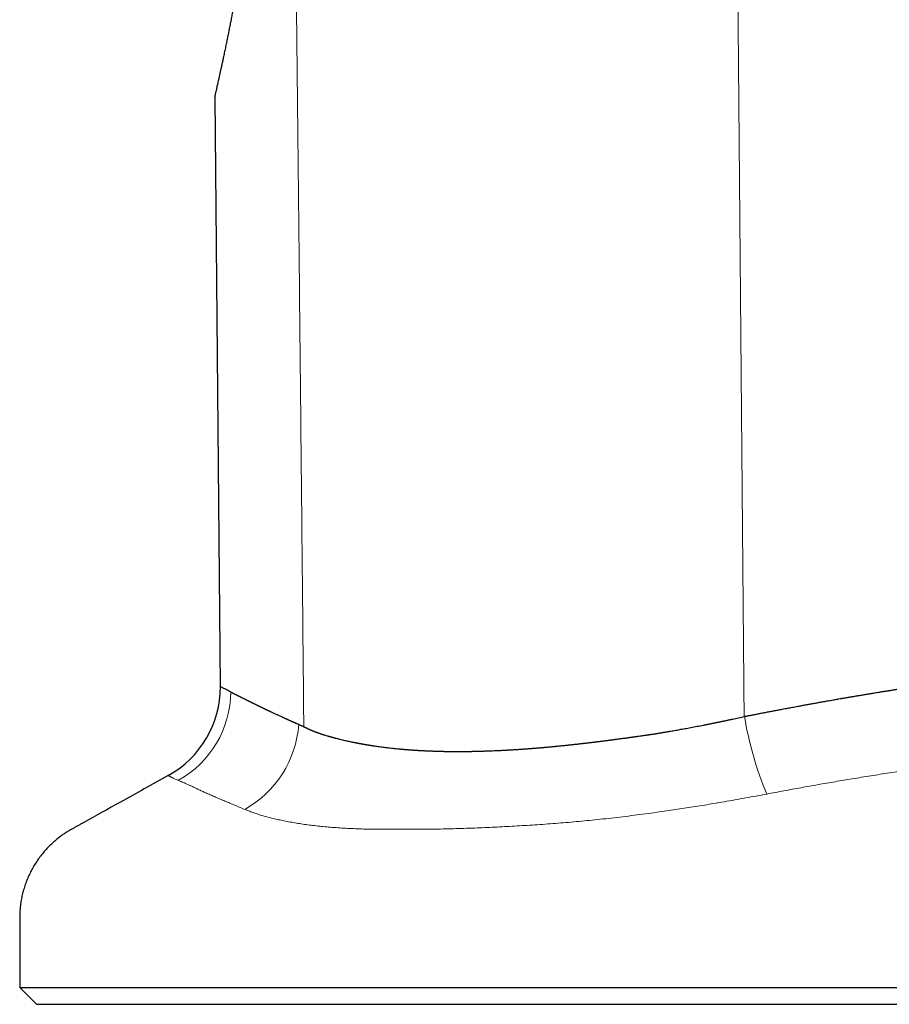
# Model space of a CAD drawing. Header units: millimetres. Extents: x 8 to 573, y 12 to 528.
# Tile 1 of 88: x 139 to 164, y 323 to 352. Entities that reach past the tile are written whole.
import ezdxf

# ---------------------------------------------------------------- set-up
doc = ezdxf.new("R2010")
doc.units = ezdxf.units.MM

msp = doc.modelspace()

# ---------------------------------------------------------------- linework, layer by layer
at = {"color": 7, "linetype": 'Continuous', "lineweight": 30}
for p, q in [((144.407, 349.676), (144.559, 332.222)), ((143.027, 329.585), (143.026, 329.585)), ((138.627, 323.308), (139.127, 322.808)), ((138.627, 323.308), (190.127, 323.308)), ((139.127, 322.808), (189.627, 322.808))]:
    msp.add_line(p, q, dxfattribs=at)
msp.add_arc((141.569, 332.207), 3, 299.0643, 0.1828, dxfattribs=at)
at = {"color": 8, "linetype": 'Continuous', "lineweight": 0}
for centre, radius, start, end in [((141.853, 332.084), 3.024, 299.1198, 359.5372), ((170.438, 333.06), 10.492, 189.4691, 202.5479), ((143.732, 331.343), 3.17, 299.4464, 355.5391)]:
    msp.add_arc(centre, radius, start, end, dxfattribs=at)
for points, knots in [([(146.155, 414.534), (146.17, 412.788), (146.201, 409.296), (146.251, 404.059), (146.303, 398.821), (146.357, 393.584), (146.41, 388.721), (146.461, 384.231), (146.51, 380.116), (146.559, 376.001), (146.607, 371.886), (146.666, 366.694), (146.737, 360.423), (146.816, 353.075), (146.894, 345.727), (146.968, 338.378), (147.016, 333.48), (147.04, 331.031)], [0, 0, 0, 0, 0.062723, 0.125444, 0.188164, 0.250884, 0.313605, 0.362887, 0.412169, 0.461452, 0.510733, 0.560012, 0.64801, 0.736008, 0.824011, 0.912012, 1, 1, 1, 1]), ([(159.365, 414.604), (159.384, 412.383), (159.423, 407.94), (159.48, 401.277), (159.538, 394.615), (159.595, 387.952), (159.651, 381.289), (159.708, 374.627), (159.772, 367.132), (159.843, 358.806), (159.921, 349.647), (160, 340.488), (160.053, 334.383), (160.079, 331.331)], [0, 0, 0, 0, 0.080018, 0.160033, 0.240044, 0.320055, 0.400065, 0.480074, 0.560075, 0.670068, 0.780058, 0.890045, 1, 1, 1, 1]), ([(181.975, 330.034), (181.88, 330.05), (181.689, 330.083), (181.4, 330.13), (181.073, 330.18), (180.707, 330.232), (180.3, 330.284), (179.888, 330.333), (179.485, 330.375), (179.092, 330.413), (178.71, 330.446), (178.322, 330.476), (177.93, 330.503), (177.54, 330.527), (177.152, 330.547), (176.766, 330.565), (176.376, 330.581), (175.982, 330.593), (175.585, 330.602), (175.158, 330.608), (174.701, 330.61), (174.213, 330.607), (173.721, 330.598), (173.226, 330.584), (172.724, 330.565), (172.216, 330.54), (171.701, 330.51), (171.183, 330.474), (170.663, 330.433), (170.178, 330.391), (169.732, 330.348), (169.324, 330.306), (168.914, 330.262), (168.502, 330.215), (168.108, 330.169), (167.732, 330.124), (167.346, 330.077), (166.928, 330.024), (166.478, 329.965), (165.996, 329.899), (165.481, 329.827), (164.932, 329.747), (164.382, 329.664), (163.829, 329.577), (163.293, 329.49), (162.772, 329.403), (162.267, 329.315), (161.762, 329.225), (161.256, 329.132), (160.918, 329.068), (160.749, 329.036)], [0, 0, 0, 0, 0.0168602, 0.033721, 0.0505812, 0.0734098, 0.0962412, 0.1190724, 0.1419007, 0.162292, 0.1826869, 0.2030827, 0.2234771, 0.2438679, 0.2632516, 0.2826392, 0.3020294, 0.3214204, 0.3408098, 0.3601946, 0.3834749, 0.4067595, 0.4300455, 0.4533301, 0.4766104, 0.5002939, 0.5239818, 0.5476712, 0.5713592, 0.5950428, 0.6133334, 0.6316266, 0.6499201, 0.6682122, 0.686502, 0.7020983, 0.7176946, 0.7371828, 0.7566721, 0.7761604, 0.7996299, 0.8231038, 0.8465796, 0.8700543, 0.8935244, 0.9148176, 0.9361136, 0.9574105, 0.9787066, 1, 1, 1, 1]), ([(143.325, 329.442), (143.312, 329.448), (143.279, 329.461), (143.232, 329.481), (143.191, 329.499), (143.16, 329.514), (143.135, 329.526), (143.113, 329.537), (143.094, 329.546), (143.077, 329.555), (143.063, 329.563), (143.051, 329.57), (143.042, 329.575), (143.035, 329.58), (143.028, 329.584), (143.027, 329.585), (143.027, 329.585)], [0, 0, 0, 0, 0.062708, 0.156808, 0.25093, 0.313771, 0.376612, 0.439475, 0.502338, 0.565344, 0.62835, 0.691375, 0.754399, 0.817511, 0.880623, 1, 1, 1, 1]), ([(145.29, 328.583), (145.235, 328.606), (145.126, 328.652), (144.968, 328.718), (144.814, 328.783), (144.667, 328.844), (144.526, 328.904), (144.391, 328.961), (144.262, 329.017), (144.141, 329.07), (144.026, 329.123), (143.919, 329.173), (143.817, 329.221), (143.727, 329.264), (143.645, 329.301), (143.573, 329.334), (143.505, 329.364), (143.441, 329.393), (143.38, 329.419), (143.343, 329.435), (143.325, 329.442)], [0, 0, 0, 0, 0.058421, 0.116846, 0.175271, 0.233691, 0.292213, 0.350734, 0.409075, 0.467416, 0.526538, 0.585667, 0.644798, 0.703923, 0.753242, 0.802563, 0.851883, 0.901255, 0.950628, 1, 1, 1, 1]), ([(160.749, 329.036), (160.644, 329.017), (160.436, 328.977), (160.122, 328.92), (159.806, 328.863), (159.49, 328.808), (159.189, 328.757), (158.905, 328.71), (158.638, 328.667), (158.371, 328.625), (158.106, 328.585), (157.841, 328.546), (157.552, 328.504), (157.24, 328.461), (156.903, 328.417), (156.567, 328.374), (156.231, 328.334), (155.903, 328.297), (155.582, 328.264), (155.268, 328.233), (154.956, 328.204), (154.647, 328.179), (154.339, 328.155), (154.034, 328.133), (153.731, 328.114), (153.43, 328.095), (153.132, 328.078), (152.836, 328.063), (152.543, 328.049), (152.243, 328.036), (151.936, 328.024), (151.623, 328.013), (151.314, 328.004), (151.111, 328), (151.01, 327.997), (151.01, 327.997)], [0, 0, 0, 0, 0.031588, 0.063187, 0.094789, 0.126387, 0.157975, 0.184497, 0.211022, 0.237544, 0.263696, 0.289851, 0.316003, 0.349304, 0.382625, 0.41595, 0.449266, 0.482565, 0.514086, 0.54562, 0.577153, 0.608673, 0.640182, 0.671701, 0.703222, 0.734735, 0.766234, 0.797742, 0.82925, 0.86075, 0.895556, 0.930372, 0.965188, 0.999994, 1, 1, 1, 1]), ([(148.931, 327.997), (148.931, 327.997), (148.849, 327.999), (148.687, 328.004), (148.449, 328.014), (148.218, 328.026), (147.992, 328.041), (147.774, 328.058), (147.563, 328.078), (147.357, 328.1), (147.156, 328.125), (146.96, 328.152), (146.771, 328.182), (146.588, 328.215), (146.413, 328.249), (146.247, 328.285), (146.09, 328.323), (145.939, 328.362), (145.796, 328.403), (145.659, 328.445), (145.529, 328.49), (145.405, 328.535), (145.328, 328.567), (145.29, 328.583)], [0, 0, 0, 0, 0.0000089, 0.0489314, 0.0978526, 0.1470267, 0.1962113, 0.2453862, 0.2943848, 0.3433838, 0.3938732, 0.4443724, 0.4948627, 0.5464436, 0.5980248, 0.6479953, 0.6979662, 0.7482088, 0.7984646, 0.8487213, 0.898965, 0.9494824, 1, 1, 1, 1]), ([(151.01, 327.997), (151.01, 327.997), (150.889, 327.996), (150.649, 327.994), (150.294, 327.992), (149.974, 327.991), (149.686, 327.992), (149.431, 327.993), (149.179, 327.995), (149.013, 327.996), (148.931, 327.997), (148.931, 327.997)], [0, 0, 0, 0, 0.000023, 0.166261, 0.332521, 0.498759, 0.624053, 0.749368, 0.874682, 0.999977, 1, 1, 1, 1])]:
    msp.add_open_spline(points, degree=3, knots=knots, dxfattribs=at)
at = {"color": 7, "linetype": 'Continuous', "lineweight": 30}
for points, knots in [([(144.407, 349.676), (144.407, 349.676), (144.407, 349.678), (144.409, 349.688), (144.413, 349.703), (144.417, 349.723), (144.422, 349.748), (144.429, 349.776), (144.435, 349.808), (144.443, 349.841), (144.451, 349.877), (144.46, 349.921), (144.472, 349.972), (144.485, 350.032), (144.5, 350.097), (144.516, 350.172), (144.535, 350.258), (144.556, 350.352), (144.577, 350.447), (144.598, 350.543), (144.62, 350.643), (144.645, 350.757), (144.672, 350.884), (144.703, 351.026), (144.734, 351.174), (144.765, 351.321), (144.794, 351.465), (144.822, 351.604), (144.851, 351.748), (144.88, 351.894), (144.908, 352.043), (144.937, 352.195), (144.966, 352.35), (144.995, 352.509), (145.024, 352.671), (145.058, 352.861), (145.096, 353.08), (145.138, 353.331), (145.18, 353.589), (145.221, 353.848), (145.26, 354.109), (145.3, 354.378), (145.34, 354.66), (145.378, 354.942), (145.414, 355.216), (145.447, 355.483), (145.479, 355.753), (145.507, 356), (145.532, 356.225), (145.553, 356.425), (145.574, 356.626), (145.587, 356.762), (145.594, 356.83)], [0, 0, 0, 0, 0.019818, 0.039652, 0.056685, 0.073718, 0.090792, 0.107865, 0.122235, 0.136606, 0.151, 0.165395, 0.183166, 0.200937, 0.218753, 0.236569, 0.257671, 0.278792, 0.297039, 0.315286, 0.333579, 0.351872, 0.374009, 0.396147, 0.418353, 0.44056, 0.459212, 0.477864, 0.496552, 0.515241, 0.533439, 0.55164, 0.569839, 0.588107, 0.606377, 0.624645, 0.650952, 0.677258, 0.703649, 0.73004, 0.755261, 0.7805, 0.807759, 0.835039, 0.859003, 0.882967, 0.906988, 0.931008, 0.948246, 0.965484, 0.982742, 1, 1, 1, 1]), ([(160.079, 331.331), (160.09, 331.334), (160.114, 331.339), (160.151, 331.346), (160.191, 331.354), (160.234, 331.363), (160.28, 331.372), (160.329, 331.381), (160.379, 331.391), (160.432, 331.401), (160.486, 331.412), (160.541, 331.422), (160.597, 331.433), (160.653, 331.444), (160.732, 331.459), (160.831, 331.478), (160.952, 331.501), (161.077, 331.525), (161.19, 331.546), (161.288, 331.565), (161.367, 331.58), (161.44, 331.593), (161.513, 331.607), (161.59, 331.621), (161.665, 331.635), (161.734, 331.648), (161.793, 331.659), (161.849, 331.669), (161.905, 331.679), (161.961, 331.69), (162.018, 331.7), (162.095, 331.714), (162.192, 331.732), (162.312, 331.753), (162.435, 331.775), (162.545, 331.795), (162.639, 331.811), (162.712, 331.824), (162.783, 331.836), (162.852, 331.849), (162.909, 331.859), (162.954, 331.866), (162.985, 331.872), (163.016, 331.877), (163.049, 331.883), (163.082, 331.888), (163.113, 331.894), (163.142, 331.899), (163.17, 331.904), (163.202, 331.909), (163.238, 331.915), (163.277, 331.922), (163.321, 331.929), (163.368, 331.937), (163.404, 331.943), (163.426, 331.947), (163.437, 331.949), (163.447, 331.951), (163.459, 331.953), (163.474, 331.955), (163.508, 331.961), (163.555, 331.969), (163.612, 331.978), (163.663, 331.987), (163.709, 331.994), (163.747, 332.001), (163.774, 332.005), (163.799, 332.009), (163.823, 332.013), (163.853, 332.018), (163.896, 332.025), (163.952, 332.035), (164.022, 332.046), (164.083, 332.056), (164.137, 332.065), (164.182, 332.072), (164.225, 332.079), (164.264, 332.085), (164.297, 332.09), (164.326, 332.095), (164.356, 332.1), (164.391, 332.105), (164.429, 332.111), (164.473, 332.118), (164.518, 332.126), (164.562, 332.132), (164.6, 332.138), (164.637, 332.144), (164.668, 332.149), (164.697, 332.154), (164.721, 332.157), (164.746, 332.161), (164.77, 332.165), (164.792, 332.168), (164.812, 332.171), (164.832, 332.174), (164.857, 332.178), (164.886, 332.183), (164.918, 332.188), (164.954, 332.193), (164.991, 332.199), (165.024, 332.204), (165.049, 332.208), (165.067, 332.21), (165.084, 332.213), (165.098, 332.215), (165.109, 332.217), (165.122, 332.219), (165.153, 332.223), (165.2, 332.231), (165.263, 332.24), (165.327, 332.25), (165.389, 332.259), (165.45, 332.268), (165.497, 332.275), (165.531, 332.28), (165.55, 332.282), (165.566, 332.285), (165.582, 332.287), (165.6, 332.29), (165.622, 332.293), (165.648, 332.297), (165.68, 332.301), (165.713, 332.306), (165.745, 332.311), (165.776, 332.315), (165.805, 332.319), (165.833, 332.323), (165.856, 332.327), (165.878, 332.33), (165.9, 332.333), (165.923, 332.336), (165.945, 332.339), (165.97, 332.343), (165.996, 332.347), (166.023, 332.35), (166.054, 332.355), (166.089, 332.36), (166.124, 332.365), (166.157, 332.369), (166.19, 332.374), (166.222, 332.378), (166.254, 332.383), (166.288, 332.387), (166.321, 332.392), (166.35, 332.396), (166.373, 332.399), (166.393, 332.402), (166.409, 332.404), (166.421, 332.406), (166.433, 332.407), (166.444, 332.409), (166.457, 332.41), (166.471, 332.412), (166.484, 332.414), (166.498, 332.416), (166.519, 332.419), (166.546, 332.423), (166.579, 332.427), (166.613, 332.432), (166.654, 332.437), (166.705, 332.444), (166.765, 332.452), (166.826, 332.46), (166.883, 332.467), (166.927, 332.473), (166.96, 332.477), (166.987, 332.481), (167.017, 332.485), (167.05, 332.489), (167.085, 332.493), (167.12, 332.498), (167.153, 332.502), (167.182, 332.506), (167.21, 332.509), (167.239, 332.513), (167.267, 332.516), (167.29, 332.519), (167.308, 332.521), (167.321, 332.523), (167.336, 332.525), (167.354, 332.527), (167.386, 332.531), (167.427, 332.536), (167.474, 332.542), (167.516, 332.547), (167.558, 332.552), (167.6, 332.557), (167.644, 332.563), (167.694, 332.569), (167.735, 332.574), (167.764, 332.577), (167.78, 332.579), (167.797, 332.581), (167.814, 332.583), (167.83, 332.585), (167.852, 332.587), (167.88, 332.591), (167.917, 332.595), (167.953, 332.599), (167.983, 332.603), (168.005, 332.605), (168.025, 332.608), (168.04, 332.609), (168.054, 332.611), (168.069, 332.613), (168.085, 332.615), (168.102, 332.617), (168.12, 332.619), (168.137, 332.621), (168.173, 332.625), (168.227, 332.631), (168.296, 332.638), (168.359, 332.646), (168.419, 332.652), (168.476, 332.658), (168.535, 332.665), (168.598, 332.672), (168.652, 332.677), (168.696, 332.682), (168.729, 332.685), (168.765, 332.689), (168.798, 332.693), (168.83, 332.696), (168.858, 332.699), (168.883, 332.701), (168.9, 332.703), (168.914, 332.705), (168.932, 332.706), (168.956, 332.709), (168.984, 332.712), (169.011, 332.714), (169.063, 332.72), (169.14, 332.727), (169.245, 332.738), (169.352, 332.748), (169.459, 332.758), (169.568, 332.768), (169.69, 332.779), (169.828, 332.791), (169.978, 332.804), (170.103, 332.814), (170.2, 332.822), (170.273, 332.828), (170.345, 332.834), (170.419, 332.839), (170.482, 332.844), (170.54, 332.848), (170.589, 332.852), (170.64, 332.856), (170.689, 332.86), (170.738, 332.863), (170.788, 332.866), (170.828, 332.869), (170.859, 332.871), (170.881, 332.873), (170.905, 332.874), (170.927, 332.876), (170.949, 332.877), (170.97, 332.879), (170.993, 332.88), (171.017, 332.882), (171.039, 332.883), (171.059, 332.885), (171.083, 332.886), (171.115, 332.888), (171.151, 332.891), (171.188, 332.893), (171.22, 332.895), (171.251, 332.897), (171.283, 332.899), (171.356, 332.903), (171.431, 332.908), (171.508, 332.912), (171.547, 332.914), (171.586, 332.916), (171.625, 332.918), (171.662, 332.92), (171.697, 332.922), (171.735, 332.924), (171.779, 332.926), (171.83, 332.929), (171.883, 332.931), (171.935, 332.934), (171.982, 332.936), (172.02, 332.938), (172.05, 332.939), (172.074, 332.94), (172.1, 332.941), (172.127, 332.942), (172.158, 332.944), (172.189, 332.945), (172.219, 332.946), (172.244, 332.947), (172.261, 332.948), (172.275, 332.949), (172.286, 332.949), (172.299, 332.95), (172.311, 332.95), (172.323, 332.951), (172.336, 332.951), (172.348, 332.952), (172.36, 332.952), (172.378, 332.953), (172.401, 332.954), (172.428, 332.955), (172.459, 332.956), (172.497, 332.957), (172.542, 332.959), (172.589, 332.96), (172.637, 332.962), (172.685, 332.963), (172.731, 332.965), (172.778, 332.966), (172.827, 332.968), (172.876, 332.969), (172.922, 332.97), (172.966, 332.971), (173.012, 332.972), (173.062, 332.974), (173.113, 332.975), (173.16, 332.976), (173.205, 332.977), (173.245, 332.977), (173.305, 332.978), (173.388, 332.98), (173.493, 332.981), (173.601, 332.983), (173.707, 332.984), (173.815, 332.984), (173.924, 332.985), (174.045, 332.985), (174.167, 332.985), (174.294, 332.985), (174.415, 332.984), (174.539, 332.983), (174.664, 332.981), (174.774, 332.979), (174.871, 332.977), (174.954, 332.975), (175.038, 332.973), (175.106, 332.972), (175.156, 332.971), (175.192, 332.97), (175.226, 332.969), (175.262, 332.968), (175.298, 332.967), (175.334, 332.965), (175.367, 332.964), (175.395, 332.963), (175.42, 332.963), (175.445, 332.962), (175.473, 332.961), (175.503, 332.96), (175.536, 332.958), (175.569, 332.957), (175.607, 332.956), (175.648, 332.954), (175.695, 332.953), (175.74, 332.951), (175.784, 332.949), (175.826, 332.947), (175.871, 332.946), (175.917, 332.944), (175.961, 332.941), (176.006, 332.939), (176.054, 332.937), (176.1, 332.935), (176.141, 332.933), (176.172, 332.931), (176.196, 332.93), (176.215, 332.929), (176.228, 332.928), (176.241, 332.927), (176.255, 332.926), (176.268, 332.926), (176.282, 332.925), (176.3, 332.924), (176.321, 332.923), (176.347, 332.921), (176.375, 332.92), (176.403, 332.918), (176.433, 332.916), (176.468, 332.914), (176.507, 332.912), (176.548, 332.909), (176.589, 332.907), (176.63, 332.904), (176.683, 332.901), (176.748, 332.897), (176.831, 332.891), (176.911, 332.886), (176.994, 332.88), (177.07, 332.874), (177.146, 332.868), (177.223, 332.863), (177.303, 332.856), (177.391, 332.849), (177.482, 332.841), (177.572, 332.834), (177.644, 332.827), (177.699, 332.822), (177.74, 332.818), (177.779, 332.815), (177.811, 332.812), (177.838, 332.809), (177.859, 332.807), (177.879, 332.805), (177.899, 332.803), (177.919, 332.801), (177.94, 332.799), (177.96, 332.797), (177.977, 332.796), (177.992, 332.794), (178.007, 332.793), (178.023, 332.791), (178.04, 332.79), (178.062, 332.787), (178.088, 332.785), (178.117, 332.782), (178.148, 332.779), (178.18, 332.775), (178.211, 332.772), (178.242, 332.769), (178.273, 332.765), (178.304, 332.762), (178.335, 332.759), (178.361, 332.756), (178.384, 332.753), (178.401, 332.751), (178.419, 332.75), (178.438, 332.747), (178.461, 332.745), (178.484, 332.742), (178.507, 332.74), (178.527, 332.738), (178.545, 332.735), (178.566, 332.733), (178.589, 332.73), (178.616, 332.727), (178.643, 332.724), (178.672, 332.721), (178.702, 332.717), (178.732, 332.714), (178.782, 332.708), (178.849, 332.7), (178.932, 332.689), (179.007, 332.68), (179.062, 332.673), (179.097, 332.668), (179.118, 332.666), (179.14, 332.663), (179.165, 332.659), (179.191, 332.656), (179.218, 332.652), (179.242, 332.649), (179.263, 332.646), (179.281, 332.644), (179.3, 332.641), (179.327, 332.638), (179.364, 332.632), (179.405, 332.627), (179.445, 332.621), (179.481, 332.616), (179.515, 332.611), (179.548, 332.606), (179.588, 332.601), (179.633, 332.594), (179.681, 332.587), (179.727, 332.581), (179.774, 332.574), (179.823, 332.566), (179.866, 332.56), (179.903, 332.554), (179.934, 332.549), (179.966, 332.544), (179.996, 332.539), (180.023, 332.535), (180.049, 332.531), (180.078, 332.526), (180.109, 332.521), (180.139, 332.516), (180.167, 332.512), (180.194, 332.507), (180.225, 332.502), (180.256, 332.497), (180.288, 332.492), (180.32, 332.487), (180.351, 332.482), (180.405, 332.473), (180.482, 332.459), (180.588, 332.441), (180.694, 332.422), (180.803, 332.403), (180.905, 332.384), (180.988, 332.368), (181.048, 332.357), (181.089, 332.349), (181.13, 332.341), (181.169, 332.333), (181.211, 332.325), (181.252, 332.317), (181.294, 332.309), (181.333, 332.301), (181.373, 332.293), (181.414, 332.285), (181.457, 332.276), (181.507, 332.266), (181.565, 332.254), (181.631, 332.24), (181.694, 332.226), (181.741, 332.216), (181.773, 332.21), (181.794, 332.205), (181.818, 332.2), (181.844, 332.194), (181.87, 332.188), (181.897, 332.182), (181.922, 332.177), (181.942, 332.173), (181.954, 332.17), (181.959, 332.169), (181.965, 332.167), (181.97, 332.166), (181.986, 332.163), (182.012, 332.157), (182.047, 332.149), (182.079, 332.142), (182.111, 332.135), (182.146, 332.127), (182.184, 332.118), (182.226, 332.109), (182.267, 332.099), (182.307, 332.09), (182.331, 332.084), (182.342, 332.081)], [0, 0, 0, 0, 0.00135, 0.002818, 0.004404, 0.006106, 0.007919, 0.009838, 0.011853, 0.013872, 0.016072, 0.018251, 0.02041, 0.022705, 0.024874, 0.02973, 0.034463, 0.039308, 0.04456, 0.047882, 0.050975, 0.053835, 0.056598, 0.059666, 0.063028, 0.065442, 0.067861, 0.070046, 0.072217, 0.07443, 0.076796, 0.078932, 0.083649, 0.088384, 0.093205, 0.09837, 0.101467, 0.104396, 0.107158, 0.109863, 0.112745, 0.113951, 0.115187, 0.116452, 0.117744, 0.119064, 0.120409, 0.121431, 0.122538, 0.123812, 0.125252, 0.126854, 0.128497, 0.130563, 0.132388, 0.132826, 0.133249, 0.133655, 0.134045, 0.134711, 0.135487, 0.138062, 0.140334, 0.142315, 0.144246, 0.1458, 0.146975, 0.14749, 0.148699, 0.14993, 0.151129, 0.153852, 0.156662, 0.159484, 0.161221, 0.163137, 0.164879, 0.166449, 0.167804, 0.168825, 0.170031, 0.171417, 0.172981, 0.17469, 0.176681, 0.178429, 0.17994, 0.181301, 0.182866, 0.183792, 0.184753, 0.185747, 0.186773, 0.187706, 0.188387, 0.189167, 0.190202, 0.191371, 0.192673, 0.194105, 0.195735, 0.197169, 0.198015, 0.198766, 0.199423, 0.199988, 0.200461, 0.200845, 0.201576, 0.204094, 0.206602, 0.209261, 0.211819, 0.214161, 0.216643, 0.217481, 0.218328, 0.218909, 0.219476, 0.220215, 0.221126, 0.222209, 0.223386, 0.224916, 0.226225, 0.227313, 0.228741, 0.229769, 0.230693, 0.231516, 0.232423, 0.233431, 0.234253, 0.23521, 0.236455, 0.237343, 0.238603, 0.240226, 0.241606, 0.242861, 0.244272, 0.24564, 0.246802, 0.24817, 0.24974, 0.250818, 0.251756, 0.252553, 0.25321, 0.253728, 0.25411, 0.254567, 0.25513, 0.255691, 0.256251, 0.256809, 0.257366, 0.258811, 0.26009, 0.261465, 0.262934, 0.26519, 0.267652, 0.270357, 0.272688, 0.274659, 0.275702, 0.276706, 0.278045, 0.279382, 0.280819, 0.282325, 0.283667, 0.284846, 0.285944, 0.287165, 0.288336, 0.289457, 0.289989, 0.290495, 0.291122, 0.291869, 0.292735, 0.295052, 0.29695, 0.298523, 0.300261, 0.302047, 0.30371, 0.305808, 0.308146, 0.308797, 0.309465, 0.310149, 0.310848, 0.311564, 0.312192, 0.313502, 0.31506, 0.316865, 0.317856, 0.318818, 0.319627, 0.320284, 0.320791, 0.321355, 0.322085, 0.322807, 0.323521, 0.324226, 0.324922, 0.32809, 0.330893, 0.333533, 0.336012, 0.338333, 0.340682, 0.343326, 0.34626, 0.347339, 0.348857, 0.350432, 0.351827, 0.353044, 0.354372, 0.3554, 0.356127, 0.356523, 0.357152, 0.358364, 0.359542, 0.360686, 0.361797, 0.366004, 0.370462, 0.374986, 0.379433, 0.384033, 0.388681, 0.394952, 0.401419, 0.40781, 0.410794, 0.41383, 0.417107, 0.419995, 0.423253, 0.425168, 0.427392, 0.429563, 0.431637, 0.433719, 0.435876, 0.438012, 0.438882, 0.439827, 0.440845, 0.441932, 0.44276, 0.443656, 0.44462, 0.445758, 0.446674, 0.447427, 0.448428, 0.449677, 0.451555, 0.453112, 0.454465, 0.455693, 0.457129, 0.458555, 0.465159, 0.466842, 0.468533, 0.470232, 0.471939, 0.473575, 0.474972, 0.476523, 0.478525, 0.480733, 0.483133, 0.485419, 0.487483, 0.48933, 0.490428, 0.491416, 0.49247, 0.493774, 0.494972, 0.496443, 0.497862, 0.498957, 0.499702, 0.500154, 0.500695, 0.501236, 0.501776, 0.502315, 0.502854, 0.503393, 0.503932, 0.504471, 0.505699, 0.506904, 0.508025, 0.509879, 0.511886, 0.513897, 0.516062, 0.518233, 0.520213, 0.522232, 0.524397, 0.526705, 0.528777, 0.530477, 0.53253, 0.534934, 0.537067, 0.539264, 0.54126, 0.543052, 0.544641, 0.549171, 0.55413, 0.558769, 0.563605, 0.568382, 0.573337, 0.578328, 0.584804, 0.589876, 0.595544, 0.601249, 0.606851, 0.612599, 0.616373, 0.62013, 0.62414, 0.62789, 0.629577, 0.631088, 0.632807, 0.634412, 0.636069, 0.637804, 0.639422, 0.640634, 0.641686, 0.642859, 0.644153, 0.645568, 0.6471, 0.648745, 0.650234, 0.652346, 0.654519, 0.65678, 0.658683, 0.66066, 0.662745, 0.664929, 0.667212, 0.668997, 0.671212, 0.673948, 0.675606, 0.676995, 0.678411, 0.679014, 0.679628, 0.680253, 0.680889, 0.681535, 0.682123, 0.682981, 0.68401, 0.685212, 0.686585, 0.687997, 0.689225, 0.690951, 0.692909, 0.694868, 0.696791, 0.698831, 0.700657, 0.70449, 0.708119, 0.712656, 0.716128, 0.720044, 0.72376, 0.727189, 0.731206, 0.735491, 0.740041, 0.744609, 0.748798, 0.75072, 0.75276, 0.754789, 0.756496, 0.757609, 0.758685, 0.759685, 0.76061, 0.761582, 0.762796, 0.763731, 0.764569, 0.765308, 0.765969, 0.766847, 0.767605, 0.768595, 0.770107, 0.771475, 0.772975, 0.774733, 0.776257, 0.777754, 0.779406, 0.780899, 0.782395, 0.784034, 0.78495, 0.785743, 0.78664, 0.787641, 0.788744, 0.789995, 0.791201, 0.792225, 0.793068, 0.79397, 0.795326, 0.796684, 0.798018, 0.799478, 0.801065, 0.802618, 0.804138, 0.808693, 0.812916, 0.816808, 0.820368, 0.82131, 0.822359, 0.823512, 0.824771, 0.826213, 0.827628, 0.828935, 0.83, 0.830821, 0.831805, 0.832866, 0.835104, 0.837542, 0.839403, 0.841358, 0.843112, 0.844824, 0.846528, 0.849466, 0.851824, 0.854159, 0.856702, 0.859396, 0.861941, 0.863518, 0.865255, 0.866966, 0.868636, 0.870001, 0.871309, 0.872823, 0.874572, 0.876273, 0.877679, 0.879047, 0.880763, 0.882594, 0.884151, 0.885949, 0.887687, 0.889143, 0.894782, 0.9002, 0.90651, 0.912125, 0.918161, 0.923558, 0.925812, 0.928263, 0.930443, 0.932638, 0.934822, 0.937368, 0.939667, 0.941784, 0.944007, 0.946414, 0.948809, 0.951246, 0.955027, 0.958652, 0.962531, 0.965752, 0.966799, 0.968007, 0.969375, 0.970902, 0.972497, 0.973932, 0.975572, 0.976923, 0.977287, 0.977623, 0.977931, 0.97821, 0.978539, 0.98069, 0.982721, 0.984633, 0.986296, 0.988359, 0.990828, 0.992938, 0.995655, 0.998008, 1, 1, 1, 1]), ([(144.877, 332.06), (144.854, 332.072), (144.808, 332.095), (144.748, 332.125), (144.697, 332.152), (144.653, 332.174), (144.618, 332.192), (144.592, 332.205), (144.573, 332.215), (144.561, 332.221), (144.56, 332.222), (144.559, 332.222)], [0, 0, 0, 0, 0.112248, 0.224326, 0.336268, 0.448106, 0.559521, 0.668955, 0.778827, 0.889166, 1, 1, 1, 1]), ([(144.877, 332.06), (144.878, 332.059), (144.88, 332.058), (144.884, 332.056), (144.889, 332.054), (144.894, 332.051), (144.899, 332.049), (144.902, 332.047), (144.905, 332.045), (144.908, 332.044), (144.912, 332.042), (144.916, 332.04), (144.922, 332.037), (144.928, 332.034), (144.934, 332.031), (144.94, 332.028), (144.948, 332.024), (144.957, 332.019), (144.967, 332.014), (144.977, 332.009), (144.994, 332.001), (145.008, 331.993), (145.022, 331.986), (145.026, 331.984), (145.031, 331.981), (145.036, 331.979), (145.04, 331.977), (145.045, 331.974), (145.051, 331.972), (145.057, 331.969), (145.063, 331.965), (145.07, 331.962), (145.077, 331.958), (145.086, 331.954), (145.096, 331.949), (145.105, 331.944), (145.114, 331.939), (145.121, 331.936), (145.129, 331.932), (145.137, 331.928), (145.147, 331.923), (145.156, 331.918), (145.164, 331.914), (145.171, 331.911), (145.178, 331.907), (145.184, 331.904), (145.199, 331.897), (145.221, 331.885), (145.251, 331.87), (145.275, 331.859), (145.291, 331.851), (145.299, 331.846), (145.309, 331.842), (145.319, 331.837), (145.33, 331.831), (145.342, 331.825), (145.355, 331.819), (145.366, 331.813), (145.375, 331.808), (145.383, 331.805), (145.389, 331.802), (145.393, 331.8), (145.396, 331.798), (145.398, 331.797), (145.4, 331.796), (145.402, 331.795), (145.404, 331.794), (145.411, 331.791), (145.423, 331.785), (145.441, 331.776), (145.458, 331.767), (145.477, 331.758), (145.494, 331.749), (145.513, 331.74), (145.535, 331.729), (145.559, 331.718), (145.584, 331.705), (145.608, 331.694), (145.633, 331.682), (145.658, 331.669), (145.684, 331.656), (145.704, 331.647), (145.718, 331.64), (145.726, 331.636), (145.735, 331.632), (145.744, 331.627), (145.752, 331.624), (145.759, 331.62), (145.765, 331.617), (145.77, 331.615), (145.775, 331.612), (145.781, 331.609), (145.789, 331.606), (145.799, 331.601), (145.808, 331.597), (145.816, 331.592), (145.825, 331.588), (145.834, 331.584), (145.844, 331.579), (145.854, 331.575), (145.864, 331.569), (145.875, 331.564), (145.886, 331.559), (145.897, 331.554), (145.906, 331.55), (145.913, 331.546), (145.921, 331.543), (145.928, 331.539), (145.935, 331.536), (145.942, 331.533), (145.948, 331.53), (145.954, 331.527), (145.96, 331.524), (145.966, 331.521), (145.972, 331.518), (145.979, 331.515), (145.986, 331.512), (145.993, 331.508), (146, 331.505), (146.007, 331.502), (146.015, 331.498), (146.024, 331.494), (146.033, 331.49), (146.043, 331.485), (146.053, 331.48), (146.064, 331.475), (146.084, 331.466), (146.113, 331.452), (146.154, 331.433), (146.193, 331.415), (146.233, 331.396), (146.272, 331.378), (146.313, 331.359), (146.354, 331.34), (146.384, 331.327), (146.402, 331.318), (146.409, 331.315), (146.415, 331.312), (146.423, 331.309), (146.431, 331.305), (146.439, 331.301), (146.45, 331.297), (146.462, 331.291), (146.477, 331.284), (146.492, 331.277), (146.507, 331.27), (146.521, 331.264), (146.533, 331.259), (146.543, 331.254), (146.553, 331.249), (146.561, 331.246), (146.569, 331.242), (146.579, 331.238), (146.594, 331.231), (146.613, 331.222), (146.635, 331.212), (146.656, 331.203), (146.676, 331.194), (146.698, 331.184), (146.721, 331.173), (146.745, 331.162), (146.77, 331.151), (146.793, 331.141), (146.815, 331.131), (146.837, 331.121), (146.86, 331.111), (146.882, 331.101), (146.901, 331.093), (146.917, 331.086), (146.93, 331.08), (146.945, 331.074), (146.96, 331.067), (146.973, 331.061), (146.984, 331.056), (146.995, 331.051), (147.006, 331.046), (147.018, 331.041), (147.03, 331.036), (147.037, 331.032), (147.04, 331.031)], [0, 0, 0, 0, 0.002302, 0.005624, 0.009968, 0.015334, 0.018349, 0.021119, 0.023699, 0.026089, 0.028289, 0.032046, 0.037199, 0.042077, 0.046678, 0.051003, 0.058038, 0.064874, 0.072766, 0.080188, 0.08792, 0.109575, 0.11298, 0.116385, 0.119793, 0.123201, 0.126244, 0.129702, 0.133478, 0.137572, 0.141986, 0.146718, 0.151769, 0.157208, 0.164474, 0.170961, 0.176666, 0.181589, 0.18573, 0.191141, 0.198335, 0.204155, 0.209233, 0.21357, 0.217163, 0.220934, 0.22593, 0.244022, 0.262259, 0.280285, 0.284995, 0.289857, 0.295144, 0.300855, 0.306991, 0.313822, 0.32226, 0.327864, 0.33269, 0.336738, 0.340006, 0.342236, 0.343862, 0.344622, 0.345805, 0.346987, 0.34817, 0.349351, 0.358418, 0.367453, 0.376601, 0.386415, 0.395537, 0.403964, 0.414687, 0.42931, 0.439874, 0.451728, 0.46371, 0.475821, 0.48806, 0.500427, 0.503819, 0.507512, 0.511508, 0.515808, 0.519359, 0.522565, 0.525338, 0.527676, 0.529581, 0.531613, 0.536052, 0.540345, 0.544397, 0.548208, 0.551778, 0.556181, 0.560152, 0.564149, 0.569244, 0.574029, 0.578509, 0.58323, 0.587431, 0.589891, 0.593306, 0.596578, 0.599529, 0.602323, 0.604958, 0.607436, 0.609756, 0.612278, 0.614937, 0.617735, 0.62067, 0.623742, 0.626389, 0.629417, 0.632679, 0.636176, 0.639908, 0.643876, 0.64808, 0.652519, 0.657038, 0.672427, 0.687827, 0.705148, 0.71864, 0.733997, 0.749323, 0.765059, 0.780012, 0.782582, 0.784876, 0.78737, 0.790063, 0.792957, 0.796051, 0.799346, 0.804205, 0.809443, 0.815202, 0.820871, 0.825494, 0.829702, 0.833493, 0.836869, 0.839829, 0.842373, 0.84543, 0.849751, 0.858064, 0.865695, 0.872642, 0.879581, 0.887041, 0.894822, 0.902924, 0.911985, 0.919483, 0.926325, 0.934081, 0.941292, 0.949125, 0.956273, 0.959973, 0.964387, 0.969496, 0.974395, 0.978597, 0.982099, 0.985092, 0.989278, 0.993158, 0.996732, 1, 1, 1, 1]), ([(147.04, 331.031), (147.048, 331.027), (147.062, 331.02), (147.084, 331.01), (147.106, 330.999), (147.128, 330.988), (147.151, 330.977), (147.17, 330.968), (147.183, 330.963), (147.191, 330.959), (147.2, 330.955), (147.21, 330.95), (147.222, 330.945), (147.237, 330.939), (147.252, 330.933), (147.263, 330.928), (147.27, 330.925), (147.273, 330.924), (147.276, 330.922), (147.279, 330.921), (147.282, 330.92), (147.289, 330.917), (147.3, 330.912), (147.314, 330.907), (147.326, 330.902), (147.337, 330.897), (147.348, 330.893), (147.36, 330.888), (147.369, 330.884), (147.38, 330.88), (147.39, 330.877), (147.399, 330.873), (147.408, 330.87), (147.419, 330.866), (147.431, 330.861), (147.441, 330.857), (147.451, 330.854), (147.462, 330.85), (147.478, 330.844), (147.494, 330.838), (147.51, 330.832), (147.524, 330.827), (147.536, 330.823), (147.546, 330.819), (147.557, 330.816), (147.57, 330.811), (147.587, 330.806), (147.605, 330.8), (147.652, 330.785), (147.697, 330.772), (147.743, 330.759), (147.758, 330.755), (147.773, 330.75), (147.788, 330.746), (147.801, 330.742), (147.815, 330.738), (147.83, 330.734), (147.847, 330.729), (147.865, 330.724), (147.883, 330.719), (147.899, 330.715), (147.911, 330.712), (147.921, 330.709), (147.929, 330.707), (147.938, 330.705), (147.946, 330.702), (147.955, 330.7), (147.963, 330.698), (147.971, 330.696), (147.992, 330.69), (148.022, 330.682), (148.065, 330.671), (148.142, 330.652), (148.225, 330.633), (148.314, 330.612), (148.371, 330.6), (148.429, 330.587), (148.487, 330.575), (148.533, 330.566), (148.568, 330.559), (148.59, 330.555), (148.61, 330.551), (148.632, 330.547), (148.654, 330.542), (148.676, 330.538), (148.695, 330.534), (148.715, 330.531), (148.736, 330.527), (148.757, 330.523), (148.779, 330.519), (148.8, 330.516), (148.823, 330.512), (148.844, 330.508), (148.861, 330.505), (148.873, 330.503), (148.884, 330.501), (148.897, 330.499), (148.911, 330.497), (148.926, 330.494), (148.943, 330.491), (148.961, 330.488), (148.978, 330.486), (148.992, 330.483), (149.004, 330.481), (149.016, 330.479), (149.03, 330.477), (149.047, 330.474), (149.066, 330.471), (149.085, 330.469), (149.118, 330.463), (149.168, 330.456), (149.238, 330.446), (149.312, 330.436), (149.382, 330.427), (149.451, 330.418), (149.518, 330.41), (149.596, 330.401), (149.668, 330.393), (149.743, 330.385), (149.796, 330.38), (149.839, 330.376), (149.865, 330.374), (149.891, 330.371), (149.918, 330.369), (149.943, 330.366), (149.969, 330.364), (149.992, 330.362), (150.016, 330.36), (150.038, 330.358), (150.061, 330.356), (150.087, 330.354), (150.111, 330.352), (150.13, 330.351), (150.141, 330.35), (150.148, 330.349), (150.156, 330.349), (150.167, 330.348), (150.179, 330.347), (150.193, 330.346), (150.214, 330.345), (150.24, 330.343), (150.267, 330.341), (150.292, 330.339), (150.314, 330.338), (150.333, 330.336), (150.349, 330.335), (150.362, 330.334), (150.375, 330.334), (150.387, 330.333), (150.4, 330.332), (150.418, 330.331), (150.441, 330.33), (150.468, 330.328), (150.493, 330.327), (150.516, 330.326), (150.536, 330.324), (150.556, 330.323), (150.577, 330.322), (150.606, 330.321), (150.638, 330.319), (150.675, 330.318), (150.711, 330.316), (150.741, 330.315), (150.762, 330.314), (150.772, 330.314), (150.781, 330.313), (150.791, 330.313), (150.801, 330.312), (150.818, 330.312), (150.842, 330.311), (150.877, 330.31), (150.919, 330.308), (150.965, 330.307), (151.008, 330.305), (151.044, 330.304), (151.074, 330.304), (151.102, 330.303), (151.127, 330.302), (151.151, 330.302), (151.177, 330.301), (151.21, 330.301), (151.249, 330.3), (151.29, 330.3), (151.329, 330.299), (151.367, 330.299), (151.401, 330.298), (151.433, 330.298), (151.459, 330.298), (151.482, 330.298), (151.504, 330.298), (151.529, 330.297), (151.561, 330.297), (151.595, 330.297), (151.628, 330.297), (151.657, 330.297), (151.685, 330.298), (151.712, 330.298), (151.741, 330.298), (151.771, 330.298), (151.805, 330.298), (151.842, 330.299), (151.878, 330.299), (151.911, 330.299), (151.941, 330.3), (151.97, 330.3), (151.998, 330.301), (152.031, 330.301), (152.067, 330.302), (152.108, 330.303), (152.152, 330.304), (152.197, 330.305), (152.265, 330.306), (152.354, 330.309), (152.464, 330.313), (152.57, 330.316), (152.674, 330.321), (152.784, 330.325), (152.872, 330.33), (152.938, 330.333), (152.973, 330.335), (153.005, 330.337), (153.034, 330.338), (153.064, 330.34), (153.096, 330.342), (153.131, 330.344), (153.17, 330.346), (153.211, 330.348), (153.255, 330.351), (153.3, 330.354), (153.34, 330.356), (153.38, 330.359), (153.423, 330.362), (153.475, 330.365), (153.526, 330.369), (153.575, 330.372), (153.616, 330.375), (153.656, 330.378), (153.688, 330.381), (153.711, 330.382), (153.728, 330.384), (153.744, 330.385), (153.76, 330.386), (153.778, 330.387), (153.798, 330.389), (153.818, 330.391), (153.836, 330.392), (153.853, 330.393), (153.869, 330.395), (153.884, 330.396), (153.898, 330.397), (153.917, 330.399), (153.94, 330.4), (153.966, 330.402), (153.991, 330.404), (154.016, 330.407), (154.039, 330.409), (154.058, 330.41), (154.074, 330.412), (154.091, 330.413), (154.111, 330.415), (154.139, 330.417), (154.172, 330.42), (154.207, 330.423), (154.241, 330.426), (154.279, 330.43), (154.319, 330.434), (154.357, 330.437), (154.389, 330.44), (154.418, 330.443), (154.445, 330.445), (154.47, 330.448), (154.531, 330.454), (154.604, 330.461), (154.687, 330.469), (154.744, 330.475), (154.799, 330.481), (154.848, 330.486), (154.893, 330.491), (154.932, 330.495), (154.973, 330.499), (155.016, 330.504), (155.053, 330.508), (155.085, 330.512), (155.114, 330.515), (155.146, 330.518), (155.186, 330.523), (155.229, 330.528), (155.271, 330.533), (155.306, 330.537), (155.335, 330.54), (155.362, 330.543), (155.391, 330.547), (155.423, 330.55), (155.457, 330.554), (155.491, 330.558), (155.522, 330.562), (155.55, 330.565), (155.574, 330.568), (155.599, 330.571), (155.623, 330.574), (155.646, 330.577), (155.665, 330.579), (155.681, 330.581), (155.702, 330.584), (155.734, 330.588), (155.778, 330.593), (155.83, 330.6), (155.882, 330.606), (155.933, 330.613), (155.976, 330.618), (156.017, 330.624), (156.052, 330.628), (156.08, 330.632), (156.104, 330.635), (156.129, 330.638), (156.158, 330.642), (156.189, 330.646), (156.221, 330.65), (156.256, 330.655), (156.298, 330.661), (156.347, 330.667), (156.399, 330.674), (156.446, 330.68), (156.486, 330.686), (156.52, 330.69), (156.549, 330.694), (156.58, 330.698), (156.614, 330.703), (156.652, 330.708), (156.689, 330.713), (156.723, 330.718), (156.751, 330.722), (156.774, 330.725), (156.798, 330.729), (156.824, 330.732), (156.853, 330.736), (156.881, 330.74), (156.909, 330.744), (156.934, 330.748), (156.978, 330.754), (157.036, 330.762), (157.099, 330.771), (157.148, 330.778), (157.185, 330.783), (157.22, 330.788), (157.251, 330.793), (157.28, 330.797), (157.307, 330.801), (157.333, 330.805), (157.361, 330.809), (157.393, 330.814), (157.431, 330.82), (157.471, 330.827), (157.514, 330.834), (157.556, 330.841), (157.595, 330.848), (157.628, 330.853), (157.655, 330.857), (157.685, 330.862), (157.719, 330.868), (157.758, 330.875), (157.797, 330.881), (157.835, 330.888), (157.884, 330.896), (157.944, 330.907), (158.018, 330.919), (158.094, 330.933), (158.17, 330.946), (158.245, 330.96), (158.355, 330.98), (158.501, 331.007), (158.686, 331.042), (158.813, 331.066), (158.884, 331.08), (158.897, 331.083), (158.91, 331.085), (158.926, 331.089), (158.944, 331.092), (158.964, 331.096), (158.988, 331.101), (159.018, 331.107), (159.053, 331.114), (159.088, 331.121), (159.122, 331.128), (159.151, 331.134), (159.18, 331.139), (159.209, 331.145), (159.241, 331.152), (159.269, 331.157), (159.296, 331.163), (159.322, 331.168), (159.354, 331.175), (159.391, 331.183), (159.433, 331.191), (159.476, 331.2), (159.516, 331.209), (159.555, 331.217), (159.597, 331.226), (159.644, 331.236), (159.693, 331.246), (159.753, 331.26), (159.827, 331.276), (159.913, 331.295), (159.997, 331.314), (160.053, 331.326), (160.079, 331.331)], [0, 0, 0, 0, 0.003865, 0.007423, 0.011058, 0.014749, 0.018631, 0.022251, 0.023686, 0.024792, 0.026173, 0.02783, 0.029766, 0.031934, 0.03451, 0.036706, 0.037218, 0.037704, 0.038164, 0.038597, 0.039005, 0.039475, 0.041848, 0.043921, 0.04569, 0.047183, 0.049099, 0.050538, 0.052062, 0.053573, 0.055102, 0.056237, 0.05757, 0.059104, 0.060839, 0.062757, 0.063583, 0.065168, 0.067329, 0.070068, 0.072159, 0.073983, 0.075613, 0.077049, 0.078292, 0.079977, 0.082558, 0.085004, 0.08742, 0.100984, 0.102911, 0.104834, 0.106752, 0.108663, 0.110299, 0.111956, 0.113897, 0.115928, 0.118278, 0.120547, 0.12243, 0.123925, 0.125032, 0.126041, 0.127047, 0.128049, 0.129047, 0.13004, 0.131029, 0.132012, 0.137347, 0.142069, 0.146873, 0.164044, 0.170184, 0.176325, 0.1828, 0.188645, 0.194799, 0.197265, 0.199544, 0.201557, 0.203586, 0.206196, 0.20839, 0.210165, 0.212188, 0.214304, 0.216349, 0.218783, 0.220643, 0.22287, 0.225468, 0.226805, 0.227832, 0.228969, 0.230219, 0.231582, 0.233058, 0.234638, 0.236519, 0.238141, 0.239502, 0.2406, 0.241748, 0.242888, 0.244695, 0.24649, 0.248273, 0.250045, 0.255907, 0.262394, 0.269552, 0.276116, 0.281649, 0.287961, 0.294172, 0.302011, 0.307134, 0.313534, 0.315707, 0.317934, 0.320279, 0.322193, 0.324815, 0.326632, 0.328721, 0.330671, 0.332505, 0.334278, 0.336436, 0.338983, 0.340374, 0.341091, 0.341594, 0.342264, 0.343104, 0.344116, 0.345302, 0.346664, 0.349205, 0.351469, 0.353371, 0.35519, 0.356925, 0.358015, 0.35907, 0.360088, 0.36107, 0.362016, 0.363108, 0.365413, 0.367559, 0.369543, 0.371364, 0.37302, 0.374511, 0.37604, 0.377959, 0.381323, 0.383747, 0.386471, 0.389795, 0.390801, 0.391452, 0.392151, 0.3929, 0.3937, 0.394551, 0.396763, 0.399271, 0.402645, 0.406409, 0.409922, 0.412403, 0.414695, 0.416795, 0.418706, 0.420428, 0.422176, 0.424604, 0.427851, 0.430919, 0.433802, 0.4365, 0.439466, 0.441467, 0.443423, 0.445206, 0.446574, 0.448416, 0.450729, 0.453535, 0.455817, 0.457987, 0.460045, 0.461884, 0.463888, 0.466166, 0.468499, 0.471364, 0.473989, 0.476362, 0.478474, 0.480321, 0.482643, 0.484533, 0.487345, 0.490285, 0.493356, 0.496559, 0.499899, 0.507757, 0.51538, 0.522779, 0.529942, 0.536833, 0.54545, 0.54803, 0.550404, 0.552569, 0.554527, 0.556281, 0.558693, 0.561034, 0.563421, 0.56643, 0.569319, 0.572384, 0.575438, 0.577504, 0.580439, 0.583926, 0.587989, 0.590658, 0.593532, 0.596222, 0.598597, 0.599819, 0.600942, 0.601966, 0.602891, 0.604088, 0.605514, 0.606866, 0.608038, 0.609145, 0.610187, 0.611162, 0.612072, 0.613084, 0.614924, 0.616527, 0.618108, 0.61981, 0.621525, 0.622545, 0.62355, 0.62469, 0.625967, 0.627384, 0.630261, 0.63234, 0.634294, 0.636769, 0.63978, 0.642099, 0.644165, 0.64605, 0.647748, 0.649258, 0.650868, 0.659587, 0.663333, 0.666983, 0.670461, 0.673987, 0.676436, 0.678962, 0.681571, 0.684268, 0.687064, 0.688745, 0.69038, 0.692466, 0.695019, 0.697969, 0.700633, 0.702863, 0.704776, 0.706115, 0.708026, 0.710127, 0.712263, 0.71443, 0.716624, 0.718145, 0.719676, 0.721216, 0.722762, 0.724313, 0.725478, 0.726316, 0.727274, 0.729548, 0.732308, 0.735576, 0.739391, 0.742096, 0.744987, 0.747569, 0.749757, 0.751527, 0.752911, 0.754277, 0.756219, 0.758196, 0.760196, 0.762207, 0.764635, 0.76813, 0.771359, 0.774279, 0.776864, 0.778875, 0.780603, 0.782258, 0.784669, 0.787008, 0.789315, 0.791581, 0.793282, 0.794501, 0.795928, 0.797573, 0.79944, 0.801265, 0.802878, 0.804484, 0.806075, 0.81087, 0.81529, 0.817732, 0.820027, 0.822173, 0.824168, 0.825849, 0.827544, 0.82905, 0.830782, 0.832749, 0.83501, 0.837691, 0.840234, 0.843011, 0.845454, 0.847487, 0.849072, 0.8505, 0.852977, 0.855416, 0.857811, 0.860183, 0.862553, 0.866852, 0.871351, 0.876133, 0.881018, 0.885507, 0.890018, 0.901423, 0.912756, 0.924329, 0.925188, 0.9259, 0.926747, 0.927727, 0.928837, 0.930073, 0.931428, 0.933468, 0.93568, 0.937975, 0.93998, 0.941938, 0.943474, 0.945367, 0.947398, 0.949368, 0.950752, 0.952329, 0.954327, 0.956692, 0.959346, 0.962217, 0.964723, 0.966899, 0.969589, 0.972601, 0.975624, 0.978774, 0.984064, 0.989497, 0.995047, 1, 1, 1, 1]), ([(143.026, 329.585), (142.554, 329.322), (141.72, 328.859), (140.86, 328.381), (140.446, 328.151), (140.366, 328.107), (140.287, 328.063), (140.209, 328.019), (140.135, 327.978), (140.053, 327.929), (139.96, 327.87), (139.856, 327.798), (139.747, 327.714), (139.633, 327.619), (139.516, 327.509), (139.405, 327.392), (139.299, 327.269), (139.2, 327.141), (139.109, 327.008), (139.025, 326.871), (138.949, 326.73), (138.88, 326.584), (138.819, 326.434), (138.766, 326.281), (138.721, 326.126), (138.685, 325.97), (138.658, 325.813), (138.639, 325.657), (138.63, 325.52), (138.627, 325.398), (138.627, 325.289), (138.627, 325.174), (138.627, 325.059), (138.627, 324.943), (138.627, 324.684), (138.627, 324.139), (138.627, 323.633), (138.627, 323.308)], [0, 0, 0, 0, 0.190295, 0.335659, 0.346319, 0.356978, 0.367638, 0.378298, 0.388192, 0.397445, 0.412109, 0.426914, 0.441848, 0.460483, 0.479275, 0.498198, 0.517226, 0.536333, 0.555148, 0.573985, 0.592817, 0.611617, 0.63074, 0.649773, 0.668692, 0.687468, 0.706078, 0.724497, 0.742705, 0.754477, 0.767557, 0.781124, 0.794692, 0.808259, 0.821826, 0.885786, 1, 1, 1, 1])]:
    msp.add_open_spline(points, degree=3, knots=knots, dxfattribs=at)

doc.saveas('drawing.dxf')
